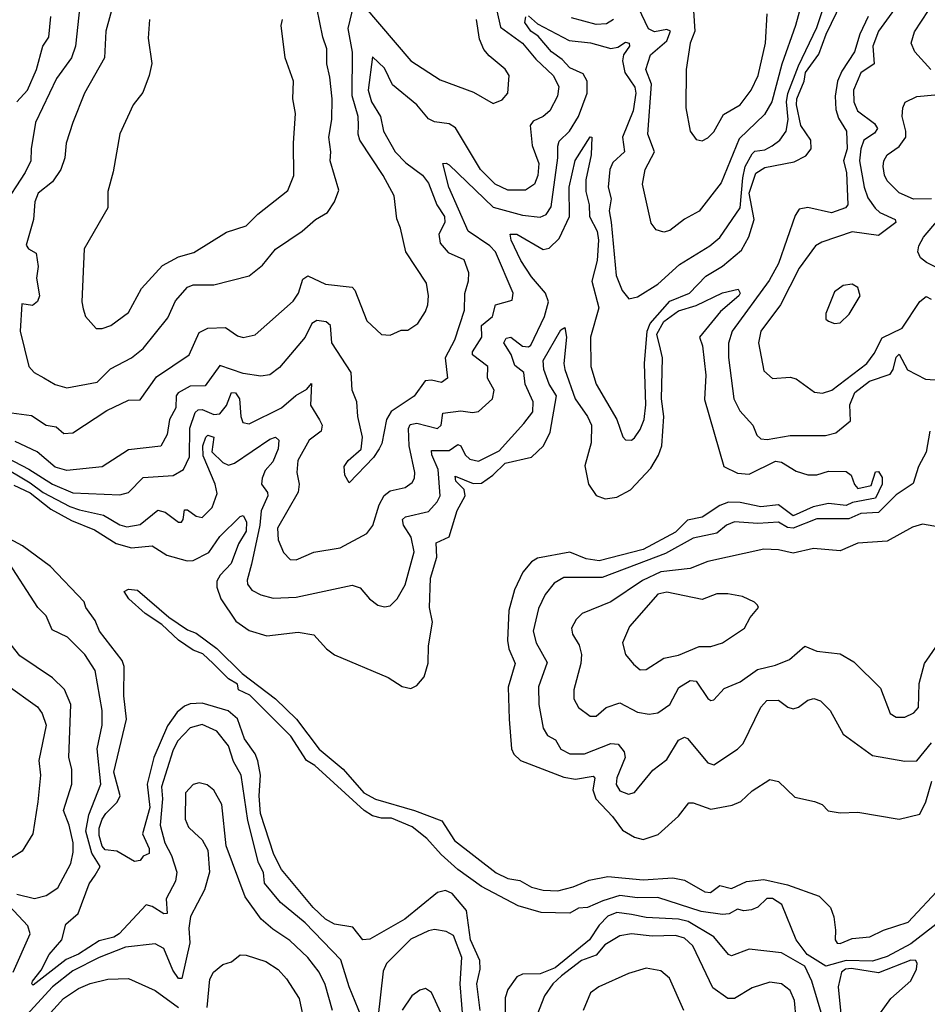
# Model space of a CAD drawing. Extents: x 1245432 to 1420865, y 606325 to 671314.
# Tile 226 of 256: x 1373895 to 1376981, y 620926 to 624275. Entities that reach past the tile are written whole.
import ezdxf

# ---------------------------------------------------------------- set-up
doc = ezdxf.new("R2010")
doc.units = 0

msp = doc.modelspace()

# ---------------------------------------------------------------- linework, layer by layer
at = {"layer": '0CON20XD'}
for points in [[(1374222.5, 624365), (1374187.9, 624235), (1374183.2, 624145), (1374115, 624024.4), (1374075.9, 623925), (1374052.6, 623855), (1374047.8, 623805), (1374035, 623765.6), (1374006.9, 623723.1), (1373957.2, 623685), (1373946.8, 623655), (1373941.6, 623595), (1373917.4, 623507.4), (1373925, 623495.6), (1373950.6, 623480.6), (1373957.1, 623435), (1373951.6, 623395), (1373962.2, 623335), (1373955, 623316.2), (1373937.9, 623302.1), (1373901.9, 623308.1), (1373896.7, 623215), (1373925.6, 623095), (1373944.2, 623074.2), (1373976.9, 623056.9), (1374015, 623034), (1374055, 623022.5), (1374157.8, 623042.2), (1374203.4, 623086.6), (1374275, 623124.1), (1374315, 623156), (1374399.1, 623260.9), (1374425, 623318.9), (1374465, 623364.6), (1374485, 623372.7), (1374555, 623372.7), (1374675, 623403.8), (1374719.9, 623440.1), (1374765, 623493.8), (1374855.6, 623555), (1374901.1, 623595), (1374941.5, 623618.5), (1374965.6, 623655), (1374980, 623695), (1374950, 623795), (1374953.1, 623825), (1374945.7, 623875), (1374955.8, 623935), (1374957.1, 624005), (1374948.9, 624078.9), (1374939.2, 624125), (1374939.2, 624175), (1374925.2, 624215.2), (1374905.7, 624315)], [(1375625, 624288), (1375655, 624260.4), (1375763.3, 624203.3), (1375835.8, 624195.8), (1375905, 624177), (1375928.6, 624181.4), (1375955, 624197.7), (1375967.1, 624195), (1375968.2, 624185), (1375948.1, 624155), (1375944.1, 624135), (1375952.9, 624095), (1375986.7, 624045), (1375989.4, 624025), (1375980.8, 623965), (1375944.9, 623875), (1375951.1, 623825), (1375911.2, 623788.8), (1375901.1, 623765), (1375896.3, 623705), (1375906.2, 623665), (1375899.1, 623625), (1375905.6, 623585.6), (1375922.9, 623405), (1375943.7, 623353.7), (1375965.5, 623325.5), (1375995, 623331.5), (1376065, 623374.7), (1376138.2, 623441.8), (1376240.9, 623505), (1376275, 623533.8), (1376345, 623634.4), (1376353.3, 623736.7), (1376361.8, 623775), (1376385, 623818.5), (1376395, 623827.2), (1376428.6, 623831.4), (1376453.1, 623845), (1376479.3, 623865), (1376501.4, 623895), (1376507.8, 623935), (1376501.8, 623995), (1376506.6, 624023.4), (1376542.7, 624117.3), (1376605, 624248.2), (1376649.3, 624380.7)], [(1373825, 622761.8), (1373929.9, 622699.9), (1373975, 622666.1), (1374065, 622618.5), (1374097.8, 622607.8), (1374179.3, 622589.3), (1374235, 622556.2), (1374259.5, 622549.5), (1374305, 622557.7), (1374365, 622606.7), (1374389.6, 622599.6), (1374435, 622565.5), (1374445, 622565.6), (1374451.2, 622575), (1374455, 622607.1), (1374465, 622607.4), (1374495, 622586.1), (1374515, 622581.2), (1374549.7, 622615), (1374566.7, 622663.3), (1374559.5, 622695), (1374518.6, 622791.4), (1374517, 622825), (1374527.2, 622855), (1374535, 622861.9), (1374555.3, 622855), (1374548.5, 622805), (1374585, 622768.4), (1374605, 622760), (1374625, 622766.7), (1374745, 622848.2), (1374765, 622854.4), (1374776.5, 622845), (1374773.4, 622815), (1374755, 622771.2), (1374729, 622741), (1374719.2, 622715), (1374717.1, 622695), (1374736.9, 622666.9), (1374738.7, 622655), (1374716.1, 622603.9), (1374711.2, 622555), (1374682.6, 622422.6), (1374667.8, 622367.8), (1374669.5, 622355), (1374684, 622334), (1374715, 622318.5), (1374756.9, 622306.9), (1374835, 622310.6), (1375025, 622351.2), (1375052.6, 622342.6), (1375084.6, 622304.6), (1375113, 622283), (1375135, 622277.1), (1375155, 622280.8), (1375178.6, 622305), (1375205, 622352.5), (1375235.8, 622465), (1375225.9, 622514.1), (1375199.5, 622555), (1375196, 622575), (1375206.1, 622583.9), (1375285, 622601.8), (1375314.7, 622635), (1375324.3, 622655.7), (1375317.7, 622745), (1375295.7, 622795), (1375295, 622809.5), (1375355, 622808.9), (1375385, 622829.7), (1375395, 622825.4), (1375409.5, 622795), (1375425, 622779.5), (1375455, 622773.3), (1375525, 622807.8), (1375608.7, 622901.3), (1375639.5, 622940.5), (1375640.9, 622975), (1375613.1, 623035), (1375609.5, 623075), (1375578.8, 623098.8), (1375566.2, 623136.2), (1375540.5, 623175), (1375548.9, 623191.1), (1375565, 623194.7), (1375605, 623163.9), (1375625, 623161.9), (1375632.8, 623167.2), (1375679.8, 623265), (1375692.4, 623315), (1375682.5, 623345), (1375635, 623399.7), (1375598.4, 623455), (1375565.4, 623525), (1375563.1, 623545), (1375585, 623544.6), (1375675, 623492.5), (1375695, 623497.2), (1375729.7, 623530.3), (1375764.6, 623605.4), (1375762.7, 623705), (1375783.9, 623796.1), (1375835, 623876), (1375840, 623875), (1375838.4, 623815), (1375820.3, 623729.7), (1375820.4, 623690.4), (1375830.9, 623645), (1375832.5, 623605), (1375857.9, 623555), (1375862.5, 623525), (1375858.2, 623455), (1375840.6, 623385), (1375863.9, 623295), (1375835.6, 623195), (1375837.1, 623095), (1375854.8, 623034.8), (1375925.6, 622915), (1375945.7, 622855.7), (1375955, 622846), (1375975, 622844), (1375985, 622852), (1376005, 622880.8), (1376018, 622915), (1376023.3, 622965), (1376019.6, 623105), (1376028.1, 623215), (1376038.4, 623241.6), (1376105, 623317.3), (1376172.5, 623345), (1376228, 623402), (1376284.2, 623435.8), (1376349, 623491), (1376374.2, 623535.8), (1376391.8, 623595), (1376374.9, 623685), (1376397.5, 623752.5), (1376428.7, 623771.3), (1376528.5, 623791.5), (1376568.2, 623811.8), (1376586.5, 623835), (1376584.8, 623865), (1376550.7, 623915), (1376535.9, 623985), (1376537.4, 624005), (1376562.5, 624065), (1376567.1, 624095), (1376612.6, 624157.4), (1376636.9, 624225), (1376690, 624335)], [(1374102.7, 624355), (1374084.2, 624185), (1374071.2, 624145), (1374020.3, 624075), (1373948.5, 623925), (1373933.3, 623835), (1373932.7, 623795), (1373913.1, 623755), (1373835.2, 623634.8)], [(1373866.9, 622936.9), (1373935, 622927.9), (1373985, 622895.9), (1374019.4, 622889.4), (1374045, 622866.9), (1374075, 622868.9), (1374190.8, 622945), (1374265, 622980.8), (1374305, 622981.2), (1374360.3, 623059.7), (1374470.9, 623135), (1374505, 623210.5), (1374534.3, 623225.7), (1374595, 623228), (1374635, 623198.8), (1374655, 623193.2), (1374695, 623202.9), (1374825, 623317.1), (1374843.3, 623345), (1374858.1, 623391.9), (1374875, 623403.2), (1374935, 623375.5), (1375025.3, 623365.3), (1375034.7, 623354.7), (1375075, 623250), (1375125, 623204.4), (1375155, 623201.1), (1375191.9, 623218.1), (1375215, 623218.1), (1375248.3, 623241.7), (1375275, 623282.5), (1375282.1, 623305), (1375285.4, 623335), (1375278.5, 623378.5), (1375207.5, 623485), (1375190, 623565), (1375177, 623597), (1375167.8, 623675), (1375131.1, 623745), (1375051.1, 623865), (1375045.3, 623885), (1375047, 623915), (1375045.2, 623945), (1375025.1, 624015.1), (1375025.9, 624164.1), (1375011.7, 624245), (1375031.4, 624325)], [(1376560.5, 624355), (1376532.5, 624255), (1376486.4, 624123.6), (1376452.8, 623995), (1376427.4, 623952.6), (1376340.7, 623869.3), (1376280.2, 623719.8), (1376205, 623622.9), (1376155, 623596.4), (1376105, 623557.1), (1376085, 623551.8), (1376059.5, 623559.5), (1376042.2, 623582.2), (1376012.3, 623715), (1376021.8, 623765), (1376053.1, 623825), (1376030.2, 623885), (1376043.3, 624055), (1376023.7, 624105), (1376039.5, 624155), (1376095, 624202.2), (1376108.2, 624235), (1376095, 624240.8), (1376053.8, 624233.8), (1376033.2, 624243.2), (1375998.8, 624315)], [(1375517.2, 624305), (1375529.2, 624249.2), (1375605, 624194.3), (1375650.2, 624140.2), (1375708.4, 624085), (1375727.5, 624047.5), (1375723.3, 624015), (1375697.3, 623965), (1375674.5, 623945.5), (1375640.3, 623929.7), (1375630.6, 623915), (1375637.2, 623847.2), (1375659.8, 623785), (1375656.9, 623745), (1375645.2, 623714.8), (1375615, 623694.7), (1375555, 623695.2), (1375511.2, 623715), (1375461.9, 623765), (1375376.7, 623906.7), (1375355, 623920.3), (1375305, 623927.4), (1375285, 623937.8), (1375245, 623985.4), (1375162.7, 624052.7), (1375135, 624110), (1375095, 624148.8), (1375079.6, 624035), (1375091.6, 623995), (1375122.1, 623945), (1375132.1, 623895), (1375171.6, 623825), (1375208, 623788), (1375264.2, 623745.8), (1375285, 623718.5), (1375312.9, 623645), (1375338.8, 623605), (1375340.8, 623585), (1375320.2, 623545), (1375324.4, 623515), (1375352.2, 623482.2), (1375405, 623459.5), (1375421.3, 623415), (1375420, 623385), (1375407.6, 623342.4), (1375406.6, 623285), (1375373.1, 623185), (1375341.6, 623125), (1375350, 623055), (1375329.5, 623040.5), (1375295, 623048.6), (1375274, 623046), (1375236, 622994), (1375157.5, 622942.5), (1375142.2, 622915), (1375126.4, 622833.6), (1375117.5, 622815), (1375098, 622785), (1375015, 622698.8), (1375000, 622725), (1374998, 622755), (1375011.4, 622775), (1375055.6, 622814.4), (1375060, 622855), (1375044.4, 622925), (1375041.1, 622975), (1375025.8, 623014.2), (1375022.3, 623075), (1374956.6, 623175), (1374951.2, 623235), (1374936.5, 623246.5), (1374905, 623251.7), (1374888.5, 623241.5), (1374865, 623194.5), (1374778.6, 623091.4), (1374745, 623066.4), (1374715, 623062.7), (1374655, 623071.6), (1374575, 623098.2), (1374525, 623029.3), (1374475, 623028.4), (1374433.5, 623005), (1374427.1, 622995), (1374425.2, 622954.8), (1374404.7, 622915), (1374396.2, 622863.8), (1374375, 622824.6), (1374265, 622811.4), (1374175, 622754.2), (1374055, 622740.9), (1374015, 622752.7), (1373953.8, 622805), (1373879.6, 622839.6)], [(1375065, 624321.9), (1375225, 624134.5), (1375325, 624070), (1375437.8, 624027.8), (1375505, 623990), (1375535, 624002.5), (1375554.2, 624025), (1375559.4, 624085), (1375546, 624106), (1375491.1, 624151.1), (1375473.1, 624173.1), (1375458.7, 624208.7), (1375448.6, 624275)], [(1376186.4, 624305), (1376190, 624235), (1376174.7, 624195), (1376161.5, 624105), (1376160.4, 623975), (1376174.5, 623895), (1376195, 623867.5), (1376215, 623862.5), (1376235, 623872.9), (1376255, 623893.3), (1376287.8, 623952.2), (1376345, 623984.7), (1376381.9, 624035), (1376406.1, 624085), (1376431.1, 624195), (1376436.1, 624295)], [(1376869.3, 624310.7), (1376815, 624235.9), (1376796.1, 624185), (1376799.8, 624125), (1376755, 624094.2), (1376730, 624035), (1376731.4, 623995), (1376743.6, 623965), (1376801.9, 623921.9), (1376811.6, 623905), (1376801.4, 623888.6), (1376765.5, 623864.5), (1376754.4, 623835.6), (1376750.7, 623795), (1376765.8, 623705), (1376778.3, 623668.3), (1376803.3, 623633.3), (1376819.3, 623619.3), (1376871.1, 623595), (1376874.4, 623585), (1376815, 623540.4), (1376725, 623552.6), (1376621.9, 623518.1), (1376601.1, 623505), (1376545, 623430), (1376481.5, 623305), (1376414.6, 623215), (1376407.3, 623175), (1376425, 623080.8), (1376455, 623054.5), (1376515, 623058.5), (1376535, 623053.5), (1376597.4, 623007.4), (1376625, 623004.5), (1376655.9, 623014.1), (1376775.4, 623105), (1376800.8, 623139.2), (1376827.8, 623192.2), (1376895, 623225.8), (1376955, 623316.1), (1376977.3, 623332.7)], [(1376992.9, 624105), (1376938.8, 624165), (1376926.2, 624195), (1376937, 624233), (1376985, 624305.6)], [(1373798.8, 622811.2), (1373926.3, 622746.3), (1374006.7, 622695), (1374075, 622665.1), (1374235, 622658.4), (1374265, 622666.7), (1374315, 622717.4), (1374416.2, 622723.8), (1374451.8, 622745), (1374472, 622788), (1374473.9, 622885), (1374491.5, 622938.5), (1374502.1, 622947.9), (1374515, 622948.8), (1374555, 622932.2), (1374575, 622934.3), (1374598, 622962), (1374615, 623006.4), (1374628.5, 623005), (1374642.4, 622985), (1374646.4, 622925), (1374653.7, 622905), (1374675, 622899.5), (1374784.7, 622955), (1374833.9, 622996.1), (1374871.7, 623018.3), (1374886.8, 623036.8), (1374883.7, 622963.7), (1374914.1, 622914.1), (1374923.6, 622895), (1374920.4, 622875), (1374878.9, 622845), (1374840.4, 622775), (1374836.8, 622735), (1374845.3, 622695), (1374842.1, 622667.9), (1374771, 622545), (1374773.2, 622505), (1374792.3, 622462.3), (1374815, 622438.2), (1374835, 622437.7), (1374895, 622463.9), (1374985, 622478.7), (1375075, 622526.5), (1375095.8, 622554.2), (1375116.6, 622625), (1375134, 622656), (1375155, 622672.6), (1375205, 622683.5), (1375229, 622701), (1375237.2, 622715), (1375238.4, 622735), (1375218.8, 622825), (1375216.4, 622883.6), (1375222.2, 622897.8), (1375245, 622902), (1375315.9, 622884.1), (1375328.4, 622895), (1375333.6, 622936.4), (1375395, 622944.4), (1375435, 622938.8), (1375455, 622942.5), (1375502.9, 622985), (1375508.4, 623015), (1375485.9, 623055), (1375486.2, 623095), (1375434.9, 623134.9), (1375434.2, 623145), (1375466, 623195), (1375465.2, 623235), (1375502.8, 623265), (1375512.8, 623305), (1375568.8, 623321.2), (1375572.9, 623345), (1375512.2, 623485), (1375493.3, 623505), (1375419.7, 623555), (1375353.5, 623705), (1375333.8, 623785), (1375345, 623786.9), (1375355, 623780.6), (1375505, 623636.8), (1375605, 623610.3), (1375665, 623602.6), (1375685, 623611.6), (1375701.4, 623638.6), (1375724.6, 623805), (1375724.5, 623844.5), (1375729.1, 623860.9), (1375763.8, 623895), (1375794.8, 623945), (1375824.8, 624025), (1375824.8, 624065), (1375810.4, 624090.4), (1375765, 624111), (1375739.1, 624139.1), (1375703.5, 624165), (1375658.2, 624218.2), (1375632.4, 624235), (1375612.9, 624265), (1375615.8, 624284.2)], [(1373885.5, 623995), (1373921.2, 624035), (1373951.6, 624105), (1373973.5, 624185), (1373993.8, 624215), (1374000.3, 624285)], [(1374336.5, 624275), (1374331.4, 624211.4), (1374343.9, 624126.1), (1374334.6, 624085), (1374313.2, 624026.8), (1374280.8, 623985), (1374235, 623886.7), (1374213.2, 623756.8), (1374195, 623690), (1374194.2, 623635), (1374114.6, 623495), (1374106.2, 623315), (1374111.1, 623291.1), (1374118.9, 623265), (1374154.4, 623224.4), (1374175, 623224.4), (1374205, 623234.5), (1374265, 623278.6), (1374309.4, 623360.6), (1374380.9, 623439.1), (1374435, 623468.4), (1374487.4, 623482.6), (1374597.8, 623552.3), (1374665, 623573.6), (1374705, 623613.1), (1374806.4, 623693.6), (1374826.7, 623745), (1374825.3, 623855), (1374832.1, 623955), (1374823.3, 624005), (1374826.1, 624065), (1374797.8, 624145), (1374783.9, 624255), (1374788.5, 624275)], [(1375914.4, 624275.6), (1375890, 624260), (1375855, 624258.1), (1375771.2, 624281.2)], [(1376780, 624285), (1376751.2, 624225), (1376733.7, 624165), (1376690.8, 624099.2), (1376676.1, 624065), (1376667.1, 624015), (1376669.4, 623969.4), (1376679.3, 623939.3), (1376705.9, 623895), (1376707.9, 623835), (1376695.6, 623795), (1376705.9, 623755), (1376710.5, 623645), (1376702.7, 623635), (1376655, 623618), (1376574.4, 623635.6), (1376545, 623630.5), (1376531.6, 623608.4), (1376474.8, 623444.8), (1376442.9, 623387.1), (1376317.8, 623215), (1376304.5, 623174.5), (1376305.2, 623125.2), (1376322.8, 622985), (1376343.7, 622943.7), (1376387.5, 622895), (1376401.6, 622861.6), (1376415, 622848.9), (1376436.3, 622846.3), (1376515, 622860.7), (1376635, 622859.8), (1376670.1, 622869.9), (1376719.8, 622910.2), (1376717.3, 622965), (1376735, 623006.5), (1376784.4, 623045.6), (1376855, 623068.7), (1376865.4, 623084.7), (1376875, 623126.9), (1376885, 623137.5), (1376913.8, 623083.8), (1376975, 623051.6), (1377105, 623042.6)], [(1376995, 623664.8), (1376934.1, 623664.1), (1376885.2, 623685.2), (1376845, 623726.7), (1376835, 623746), (1376830.6, 623775), (1376833.3, 623795), (1376845, 623814.5), (1376885, 623843.5), (1376907.5, 623875), (1376908.1, 623895), (1376895.4, 623945), (1376897.3, 623975), (1376905.4, 623994.6), (1376945, 624013.1), (1377055, 624023.6)], [(1377018.7, 623428.7), (1376978.2, 623448.2), (1376958.1, 623465), (1376948.5, 623485), (1376951.8, 623505), (1376968.5, 623535), (1377018.9, 623595)], [(1373875, 622691.7), (1373930.4, 622665), (1374000.3, 622610.3), (1374071.4, 622571.5), (1374149.6, 622539.6), (1374223.2, 622493.2), (1374275, 622478), (1374345, 622485.3), (1374395, 622453.1), (1374463.9, 622433.9), (1374485, 622434.8), (1374538.1, 622461.9), (1374575, 622516.4), (1374645, 622584.4), (1374655, 622587.8), (1374666.4, 622566.4), (1374664.8, 622535), (1374638.6, 622491.4), (1374614.2, 622425), (1374576.6, 622385), (1374565.5, 622365), (1374565.5, 622345), (1374578.7, 622305), (1374629.2, 622229.2), (1374675, 622197), (1374735, 622178.6), (1374841.2, 622191.2), (1374895, 622182.7), (1374938.1, 622135), (1374964.7, 622114.7), (1375147.6, 622037.6), (1375195, 622006.9), (1375225, 622000.4), (1375245, 622009.6), (1375270.7, 622039.3), (1375284.2, 622085.8), (1375285.3, 622145), (1375298.5, 622225), (1375288, 622275), (1375291.9, 622375), (1375313.4, 622446.6), (1375310.6, 622495), (1375355, 622515.4), (1375382.9, 622605), (1375409.9, 622655), (1375406.2, 622676.2), (1375377.5, 622705), (1375375, 622722), (1375436.6, 622696.6), (1375465, 622698.5), (1375503.1, 622725), (1375545, 622766.3), (1375635, 622786.1), (1375676.4, 622825), (1375698.7, 622871.3), (1375719.8, 622995), (1375694.8, 623035), (1375676.9, 623085), (1375674.3, 623115), (1375735, 623220), (1375748.2, 623228.2), (1375753.8, 623195), (1375745.3, 623105), (1375748.4, 623085), (1375783.4, 622985), (1375825.8, 622925), (1375838.8, 622895), (1375837.8, 622835), (1375816.8, 622756.8), (1375828.8, 622695), (1375855, 622656.2), (1375885.2, 622645.2), (1375925, 622650.5), (1375971.8, 622675), (1376041.2, 622748.8), (1376067.1, 622792.9), (1376077.9, 622825), (1376085.1, 622925), (1376077.4, 622985), (1376080.7, 623125), (1376074, 623154), (1376061.5, 623205), (1376085, 623248.2), (1376135, 623284.5), (1376195, 623302.3), (1376284.3, 623345.7), (1376337.7, 623357.7), (1376344.6, 623345), (1376340.3, 623335), (1376278.2, 623281.8), (1376206.7, 623195), (1376216, 623165), (1376227.6, 623065), (1376222.9, 622982.9), (1376289.1, 622755), (1376335, 622732.1), (1376375, 622728.6), (1376465, 622773.2), (1376485, 622769.8), (1376535, 622738.5), (1376575, 622726.9), (1376605, 622726.7), (1376645, 622738.6), (1376705, 622738), (1376722.5, 622725), (1376733.3, 622693.3), (1376745, 622680), (1376789.5, 622690.5), (1376805, 622736.7), (1376815, 622738), (1376827.6, 622717.6), (1376827.5, 622695), (1376805, 622646.9), (1376727, 622633), (1376705, 622622.3), (1376645, 622629.2), (1376592.3, 622617.7), (1376525, 622587.2), (1376475, 622624.1), (1376415, 622617.6), (1376345, 622632), (1376305, 622633.4), (1376275, 622622.5), (1376215, 622582.1), (1376165, 622572.6), (1376125, 622532), (1376015, 622472.6), (1375865, 622433.8), (1375821, 622441), (1375765, 622464.1), (1375655, 622443.4), (1375635, 622430.5), (1375606, 622395), (1375577.6, 622335), (1375558.5, 622265), (1375553.6, 622163.6), (1375557.9, 622135), (1375579.7, 622085), (1375555.6, 622004.4), (1375558.7, 621895), (1375567.5, 621795), (1375575, 621776.4), (1375597.8, 621755), (1375745, 621698), (1375785, 621691.9), (1375845, 621701.8), (1375850.6, 621695), (1375843.7, 621655), (1375854.1, 621624.1), (1375911, 621565), (1375945, 621518.1), (1375985, 621493.8), (1376015, 621486.6), (1376066.2, 621503.8), (1376135, 621565.6), (1376169.5, 621610.5), (1376185, 621611.2), (1376245, 621589.1), (1376317.4, 621602.6), (1376346.9, 621615), (1376385, 621651.5), (1376445, 621690), (1376475, 621683.8), (1376530.5, 621630.5), (1376597.5, 621615), (1376623.3, 621605), (1376644, 621584), (1376685, 621577.5), (1376745, 621578.9), (1376885, 621555.8), (1376955, 621572.9), (1376975.9, 621614.1), (1376995.8, 621684.2)], [(1376665, 623241.2), (1376685, 623244), (1376715, 623273.3), (1376752.5, 623335), (1376745, 623363.3), (1376725, 623375.6), (1376695, 623370.8), (1376665, 623348.8), (1376636.2, 623275), (1376636.1, 623256.1), (1376645, 623248.8), (1376665, 623241.2)], [(1376977.3, 623332.7), (1376994.3, 623324.3)], [(1376989.6, 622875), (1376976.8, 622803.2), (1376951.3, 622755), (1376932.9, 622697.1), (1376875, 622658.3), (1376815, 622598.3), (1376754.7, 622595.3), (1376713.6, 622576.4), (1376605, 622577.2), (1376525, 622545.4), (1376505, 622547.5), (1376475, 622565.2), (1376405, 622561), (1376325, 622567.1), (1376298.2, 622555), (1376265, 622528.1), (1376185, 622511), (1376091.2, 622458.8), (1375992.1, 622422.1), (1375875, 622376.9), (1375745, 622377.5), (1375712.3, 622357.7), (1375681, 622319), (1375658.5, 622271.5), (1375640.9, 622195), (1375650.6, 622155), (1375688.5, 622088.5), (1375659.1, 622005), (1375660, 621945), (1375675.3, 621865.3), (1375689.6, 621839.6), (1375716.9, 621825), (1375735, 621793.6), (1375765, 621777.3), (1375815, 621777.1), (1375905, 621813.3), (1375930.2, 621810.2), (1375949.7, 621785), (1375953.2, 621765), (1375925.6, 621695.6), (1375923.3, 621673.3), (1375935, 621651.8), (1375965, 621640.4), (1375985, 621646.7), (1376048, 621722), (1376095, 621758.2), (1376135, 621824.5), (1376155, 621834.5), (1376165, 621829.5), (1376235, 621746.7), (1376255, 621740), (1376335, 621793.3), (1376355, 621813.1), (1376415, 621936.7), (1376435, 621959.6), (1376475, 621960.4), (1376506.8, 621936.8), (1376525, 621930.9), (1376543.3, 621936.7), (1376575, 621960.4), (1376595, 621965.4), (1376617.7, 621957.7), (1376650.5, 621925), (1376694.7, 621844.7), (1376795, 621771.9), (1376905, 621752.2), (1376945, 621754.3), (1376995.6, 621815)], [(1377035, 622546.2), (1376965, 622558.8), (1376931.1, 622548.9), (1376845, 622500.4), (1376745, 622493.9), (1376685, 622468.2), (1376594.1, 622475.9), (1376525, 622459.6), (1376475, 622471.9), (1376425, 622474.2), (1376235, 622432.3), (1376175, 622407.7), (1376075, 622396.9), (1376012.8, 622367.2), (1375905, 622294.7), (1375807.1, 622255), (1375786.5, 622235), (1375771.5, 622205), (1375774.4, 622185), (1375796.9, 622146.9), (1375805.3, 622115), (1375802.8, 622085), (1375778.5, 621995), (1375779.1, 621965), (1375794.5, 621935), (1375835, 621905.5), (1375855, 621905.5), (1375889.5, 621935), (1375935, 621951.4), (1375995, 621919.3), (1376035, 621912.9), (1376065, 621917.3), (1376105, 621946), (1376136.2, 622003.8), (1376175, 622027.5), (1376195, 622024.5), (1376235, 621965.8), (1376245, 621958.6), (1376255, 621961.4), (1376289.7, 622000.3), (1376345, 622022.7), (1376403.5, 622065), (1376465, 622078.7), (1376511.9, 622098.1), (1376565, 622144.4), (1376605, 622127.3), (1376685, 622117.8), (1376730.7, 622090.7), (1376821.3, 622001.3), (1376855, 621914.5), (1376875, 621902.3), (1376905, 621902.3), (1376935, 621917.3), (1376951.1, 621935), (1376952.7, 622017.3), (1376971.3, 622085), (1377018, 622152)], [(1375460.2, 620905), (1375448.8, 620995), (1375460.9, 621045), (1375459.2, 621075), (1375427.5, 621145), (1375413.8, 621245), (1375365, 621302.3), (1375342.6, 621312.6), (1375315, 621305.7), (1375204.7, 621215), (1375085, 621147.3), (1375061.8, 621145), (1375027.9, 621187.9), (1374965, 621198.2), (1374935, 621215.3), (1374893.1, 621255), (1374785, 621384.6), (1374759.5, 621435), (1374713.9, 621575), (1374709, 621635), (1374713.7, 621705), (1374704.4, 621754.4), (1374695, 621777.7), (1374659.2, 621829.2), (1374635, 621896.9), (1374603.5, 621923.5), (1374515, 621950.5), (1374475, 621947.3), (1374455, 621939.8), (1374430.6, 621919.4), (1374397.2, 621872.8), (1374350.7, 621765), (1374327.9, 621675), (1374337.6, 621595), (1374312.3, 621505), (1374335, 621456.1), (1374335, 621438.6), (1374315, 621430), (1374305, 621414.4), (1374285, 621412), (1374225, 621446.5), (1374185, 621451.6), (1374175, 621463.3), (1374165, 621500), (1374164.8, 621525.2), (1374175.4, 621555), (1374187.3, 621575), (1374226.2, 621613.8), (1374235.9, 621635), (1374215.3, 621715), (1374257.5, 621895), (1374249.1, 621975), (1374250, 622075), (1374243.3, 622095), (1374166.6, 622195), (1374151.7, 622231.7), (1374119.6, 622275), (1374113.8, 622295), (1373999.2, 622415), (1373903.9, 622485), (1373845, 622517.3)], [(1375055.9, 620885), (1375014.8, 620985), (1374986.8, 621076.8), (1374865, 621203.1), (1374781.7, 621271.7), (1374727.6, 621337.6), (1374723.4, 621373.5), (1374706.4, 621406.4), (1374670.6, 621550.6), (1374647.8, 621705), (1374621.7, 621751.7), (1374605, 621805.4), (1374565.4, 621855), (1374515, 621877.5), (1374475, 621865.9), (1374431.1, 621821.1), (1374415, 621787.3), (1374377.1, 621665), (1374380.2, 621625), (1374372.6, 621535), (1374388.4, 621475), (1374411.4, 621431.4), (1374429.4, 621375), (1374424.4, 621345), (1374393.1, 621285), (1374395.8, 621234.2), (1374385, 621232.9), (1374345, 621258.8), (1374325, 621264.5), (1374232.7, 621165), (1374215, 621154.2), (1374165, 621141.3), (1374095, 621096.2), (1374052.3, 621077.7), (1373941.2, 620991.2), (1373936, 620995), (1373938.8, 621005), (1373967.9, 621042.1), (1373995, 621094.6), (1374038.4, 621145), (1374051.2, 621198.8), (1374093.3, 621235), (1374130.8, 621335), (1374150.9, 621365), (1374167.9, 621395), (1374139.6, 621439.6), (1374119.6, 621515), (1374129.8, 621570.2), (1374170.6, 621675), (1374158.7, 621795), (1374174.7, 621875), (1374174.7, 621925.3), (1374151.5, 622061.5), (1374116.1, 622115), (1374057.5, 622175), (1374005, 622199.5), (1373985, 622247.5), (1373956.9, 622275), (1373846.5, 622445)], [(1377075, 621247), (1376925, 621131.5), (1376845, 621088.6), (1376795, 621072.8), (1376705, 621075.1), (1376635.9, 621055.9), (1376572.7, 621095), (1376535.4, 621145), (1376486.7, 621265), (1376455, 621285.2), (1376434.9, 621285.1), (1376405, 621256.5), (1376383.2, 621246.8), (1376356.9, 621243.1), (1376335, 621249), (1376306.7, 621233.3), (1376285, 621230.8), (1376211.8, 621241.8), (1376065, 621288.8), (1375995, 621287.7), (1375935, 621296.2), (1375878, 621278), (1375825, 621255.2), (1375795, 621252.3), (1375765, 621236.1), (1375667.5, 621237.5), (1375590.3, 621260.3), (1375465, 621326.6), (1375384.2, 621384.2), (1375327.8, 621435), (1375279.3, 621489.3), (1375229, 621529), (1375158.5, 621558.5), (1375125, 621558.6), (1375095, 621567), (1375065.7, 621585), (1374898.3, 621738.3), (1374870.6, 621755), (1374817.2, 621837.2), (1374677.3, 621977.3), (1374638.8, 621995), (1374635.1, 622015.1), (1374605, 622032.8), (1374552.4, 622085), (1374517.4, 622117.4), (1374485, 622130), (1374435, 622164.2), (1374378, 622218), (1374321.2, 622255), (1374265.7, 622305), (1374250.5, 622329.5), (1374265, 622338), (1374295, 622334.2), (1374402, 622242), (1374465, 622199.3), (1374495, 622188.6), (1374565, 622135.6), (1374651.4, 622051.4), (1374765.1, 621965.1), (1374835.6, 621895.6), (1374913.1, 621793.1), (1374995, 621726), (1375064.7, 621644.7), (1375105, 621624), (1375237.8, 621585), (1375329.8, 621549.8), (1375373.1, 621483.1), (1375515, 621373.3), (1375555, 621353.2), (1375595, 621346.7), (1375635, 621323.8), (1375675, 621313.4), (1375725, 621311.7), (1375776.9, 621325), (1375831.7, 621348.3), (1375895, 621360), (1376015, 621349.2), (1376116, 621356), (1376155, 621348.1), (1376225, 621308.8), (1376243.9, 621306.1), (1376275, 621330), (1376315, 621320), (1376366.5, 621343.5), (1376425, 621350.8), (1376505, 621332.2), (1376613.2, 621293.2), (1376651.3, 621255), (1376662.7, 621222.7), (1376668.2, 621178.2), (1376667.5, 621145), (1376674, 621134), (1376685, 621132.2), (1376725, 621149.6), (1376785, 621154.7), (1376831.6, 621178.4), (1376915.8, 621205), (1377028.4, 621325)], [(1376005, 622063.6), (1376025, 622064), (1376085, 622103.4), (1376135, 622113), (1376205, 622142.4), (1376245, 622142.7), (1376284.7, 622155.3), (1376359.4, 622205), (1376378.8, 622241.2), (1376406.7, 622275), (1376403.6, 622283.6), (1376393.8, 622293.8), (1376352.2, 622312.2), (1376302.2, 622322.2), (1376265, 622321.5), (1376215, 622302.7), (1376095, 622327), (1376065, 622320.7), (1375968.8, 622211.2), (1375944.4, 622155), (1375954.4, 622115), (1375982.2, 622082.2), (1376005, 622063.6)], [(1373885, 621299.8), (1373945, 621285.2), (1373985, 621295.3), (1374025, 621322.2), (1374068.8, 621405), (1374076.9, 621443.1), (1374076.1, 621475), (1374062.6, 621535), (1374043.5, 621585), (1374071.7, 621675), (1374072.6, 621725), (1374061.9, 621765), (1374068.4, 621945), (1374046.8, 621996.8), (1374006.3, 622036.4), (1373895, 622110.9), (1373836, 622186)], [(1373847.5, 622015), (1373955, 621937.7), (1373971.6, 621915), (1373984.7, 621875), (1373959.5, 621755), (1373965.3, 621704.7), (1373956.1, 621613.9), (1373940, 621505), (1373903.1, 621446.9), (1373845, 621410.3)], [(1374959, 620905), (1374933.5, 620993.5), (1374912.8, 621035), (1374874.1, 621085), (1374813.3, 621143.3), (1374755, 621180.8), (1374715.8, 621215.8), (1374661.8, 621291.8), (1374596.5, 621465), (1374581.6, 621605), (1374555, 621653.6), (1374532.1, 621672.1), (1374505, 621679.1), (1374485, 621673.5), (1374458.2, 621645), (1374457.2, 621555), (1374468.3, 621528.3), (1374489.5, 621509.5), (1374515.7, 621485), (1374535, 621450), (1374540, 621375), (1374522.7, 621315), (1374475.3, 621224.7), (1374469.5, 621185), (1374473.6, 621135), (1374446.5, 621013.5), (1374435, 621013.8), (1374415, 621041.5), (1374385.3, 621115), (1374355, 621131.8), (1374255, 621120.2), (1374165, 621084.8), (1374075, 621040), (1374005.9, 620985), (1373905.1, 620875)], [(1373873, 621035), (1373930.3, 621165), (1373922.1, 621192.1), (1373825.7, 621295)], [(1376627.3, 620875), (1376588.6, 621005), (1376565, 621055.9), (1376485, 621100.4), (1376375, 621113.2), (1376315, 621090.8), (1376305, 621094.6), (1376255.3, 621155.3), (1376167.4, 621207.4), (1376135, 621215.1), (1376025, 621220.6), (1375975, 621231), (1375925, 621238.3), (1375895, 621225.2), (1375865, 621194.8), (1375832.8, 621145), (1375715, 621049.6), (1375665, 621029.3), (1375605, 621028.8), (1375585, 621019.7), (1375555, 620976.2), (1375545, 620948), (1375547, 620805)], [(1375404.2, 620855), (1375392.7, 620995), (1375398.3, 621085), (1375370.1, 621160.1), (1375345, 621173.9), (1375305, 621179.7), (1375285, 621175.9), (1375225, 621146.8), (1375142.5, 621065), (1375131, 621039), (1375112.9, 620877.1)], [(1376535.3, 620875), (1376529, 620939), (1376515, 620973.1), (1376485, 620995.4), (1376445, 621001.5), (1376385, 620981.8), (1376325, 620945.5), (1376302.5, 620945), (1376252.2, 620982.2), (1376183.1, 621125), (1376155, 621150.5), (1376125, 621160), (1376045, 621157.2), (1375975, 621166), (1375935, 621158.1), (1375885, 621127.9), (1375855, 621093.3), (1375805, 621074.8), (1375737.4, 621022.6), (1375707.9, 620995), (1375679.1, 620955), (1375632.9, 620835)], [(1374531.8, 620915), (1374541.2, 621011.2), (1374554.2, 621035), (1374585, 621060.6), (1374615, 621070), (1374645, 621093.5), (1374665, 621092.7), (1374731.3, 621071.3), (1374774, 621044), (1374802.6, 621012.6), (1374844.7, 620945), (1374864.2, 620855)], [(1376735, 620774.7), (1376765, 620802), (1376801.3, 620868.7), (1376857, 620945), (1376925, 621005.4), (1376944.2, 621045), (1376946.8, 621065), (1376942, 621075), (1376925, 621076.1), (1376815, 621032.5), (1376722.8, 621047.2), (1376703.2, 621045), (1376689.3, 621035), (1376678.3, 620985), (1376686.7, 620893.3), (1376681.5, 620821.5), (1376708, 620778), (1376735, 620774.7)], [(1376153.3, 620905), (1376104.5, 621015), (1376075, 621039.6), (1376025, 621048.5), (1375965, 621030.9), (1375864.2, 620985), (1375835.6, 620965), (1375810.9, 620905)], [(1373935, 620825.2), (1374044.3, 620945), (1374095, 620979.2), (1374135, 620996.1), (1374195, 621010.8), (1374265, 621013.5), (1374355, 620972.9), (1374434.5, 620914.5)], [(1375328, 620895), (1375295, 620965.8), (1375275, 620979.2), (1375255, 620974.3), (1375228.6, 620955), (1375195, 620905.6)]]:
    msp.add_lwpolyline(points, dxfattribs=at)

doc.saveas('drawing.dxf')
